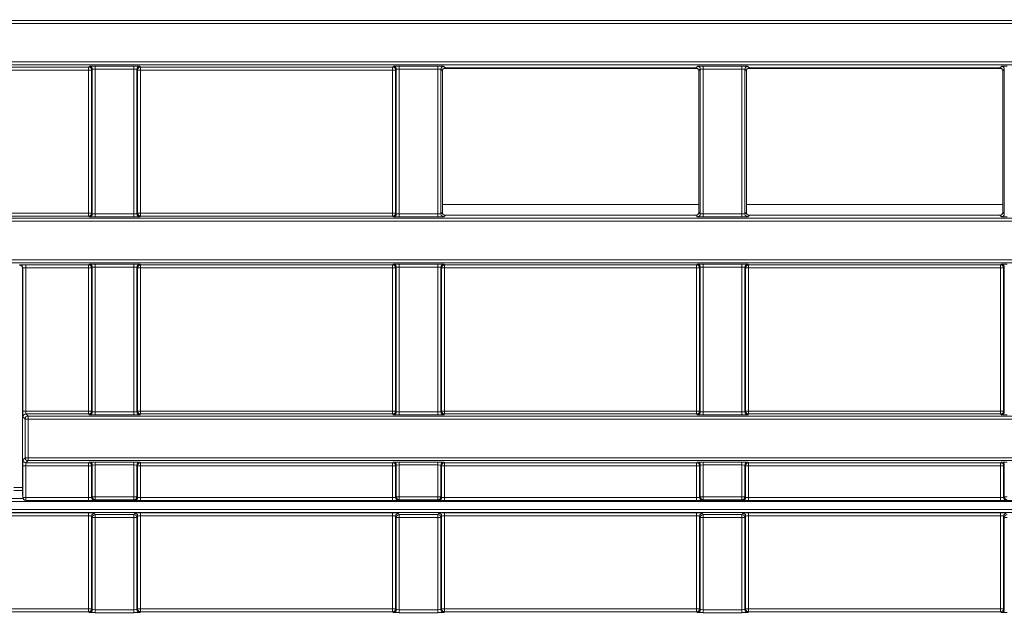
# Model space of a CAD drawing. Header units: millimetres. Extents: x 0 to 1118, y 0 to 864.
# Tile 108 of 248: x 293 to 309, y 446 to 456. Entities that reach past the tile are written whole.
import ezdxf

# ---------------------------------------------------------------- set-up
doc = ezdxf.new("R2010")
doc.units = ezdxf.units.MM
doc.styles.add('SLDTEXTSTYLE3', font='TXT', dxfattribs={"width": 0.605})
doc.dimstyles.new('SLDDIMSTYLE1', dxfattribs={"dimtxt": 3.175, "dimasz": 3.302, "dimexe": 0, "dimexo": 0.0625, "dimgap": 0.79375, "dimtad": 0, "dimtih": 1, "dimtoh": 1, "dimdec": 1, "dimlfac": 4, "dimrnd": 1e-09, "dimzin": 12, "dimdsep": 46, "dimtxsty": 'SLDTEXTSTYLE3', "dimsah": 1, "dimcen": 0.09, "dimadec": 0, "dimazin": 3, "dimtfac": 1, "dimtofl": 0, "dimtmove": 0, "dimatfit": 3, "dimfxl": 1, "dimfrac": 2, "dimtolj": 1, "dimtzin": 12, "dimarcsym": 0})

# ---------------------------------------------------------------- blocks, each defined once
blk = doc.blocks.new('_D')
at = {"color": 7, "linetype": 'Continuous', "lineweight": 0}
for p, q in [((289.561, 466.355), (439.976, 466.355)), ((438.376, 466.355), (438.376, 449.404)), ((438.376, 427.58), (438.376, 444.531)), ((376.919, 427.58), (439.976, 427.58))]:
    blk.add_line(p, q, dxfattribs=at)
for points in [[(438.376, 466.355), (437.868, 463.053), (438.884, 463.053)], [(438.376, 427.58), (438.884, 430.882), (437.868, 430.882)]]:
    blk.add_solid(points, dxfattribs=at)
at = {"color": 7, "linetype": 'Continuous', "lineweight": 0, "insert": (432.919, 448.624), "char_height": 3.175, "attachment_point": 1, "style": 'SLDTEXTSTYLE3'}
blk.add_mtext('155.1', dxfattribs=at)

msp = doc.modelspace()

# ---------------------------------------------------------------- linework, layer by layer
at = {"color": 7, "linetype": 'Continuous', "lineweight": 15}
for p, q in [((290.369, 455.697), (344.898, 455.697)), ((344.898, 455.647), (290.369, 455.647)), ((291.743, 454.996), (344.898, 454.996)), ((344.898, 454.946), (291.922, 454.946)), ((292.026, 454.91), (293.682, 454.91)), ((293.682, 454.86), (292.124, 454.86)), ((293.682, 454.91), (293.694, 454.922)), ((293.682, 454.91), (293.682, 454.86)), ((293.732, 454.86), (293.682, 454.86)), ((293.682, 452.447), (293.682, 454.86)), ((293.744, 454.872), (293.732, 454.86)), ((293.732, 454.86), (293.732, 452.447)), ((293.744, 452.435), (293.744, 454.872)), ((293.794, 454.923), (294.445, 454.923)), ((293.794, 454.923), (293.794, 454.873)), ((294.445, 454.873), (293.794, 454.873)), ((293.794, 454.873), (293.794, 452.434)), ((294.445, 454.923), (294.445, 454.873)), ((294.445, 452.434), (294.445, 454.873)), ((294.495, 454.872), (294.495, 452.435)), ((294.507, 454.86), (294.495, 454.872)), ((294.507, 452.447), (294.507, 454.86)), ((294.557, 454.86), (294.507, 454.86)), ((294.545, 454.922), (294.557, 454.91)), ((294.557, 454.91), (298.807, 454.91)), ((294.557, 454.86), (294.557, 454.91)), ((294.557, 454.86), (294.557, 452.447)), ((298.807, 454.86), (294.557, 454.86)), ((298.807, 454.91), (298.819, 454.922)), ((298.807, 454.86), (298.807, 454.91)), ((298.807, 452.447), (298.807, 454.86)), ((298.857, 454.86), (298.807, 454.86)), ((298.869, 454.872), (298.857, 454.86)), ((298.857, 454.86), (298.857, 452.447)), ((298.869, 452.435), (298.869, 454.872)), ((298.919, 454.923), (299.57, 454.923)), ((298.919, 454.873), (298.919, 454.923)), ((299.57, 454.873), (298.919, 454.873)), ((298.919, 454.873), (298.919, 452.434)), ((299.57, 454.873), (299.57, 454.923)), ((299.57, 452.434), (299.57, 454.873)), ((299.62, 454.872), (299.62, 452.435)), ((299.646, 454.846), (299.62, 454.872)), ((299.646, 452.461), (299.646, 454.846)), ((299.662, 454.883), (303.952, 454.883)), ((299.67, 454.922), (299.696, 454.896)), ((299.696, 454.896), (303.918, 454.896)), ((303.918, 454.896), (303.944, 454.922)), ((303.994, 454.872), (303.968, 454.846)), ((303.968, 454.846), (303.968, 452.461)), ((303.994, 452.435), (303.994, 454.872)), ((304.044, 454.923), (304.695, 454.923)), ((304.044, 454.923), (304.044, 454.873)), ((304.695, 454.873), (304.044, 454.873)), ((304.044, 454.873), (304.044, 452.434)), ((304.695, 454.923), (304.695, 454.873)), ((304.695, 452.434), (304.695, 454.873)), ((304.745, 454.872), (304.745, 452.435)), ((304.771, 454.846), (304.745, 454.872)), ((304.771, 452.461), (304.771, 454.846)), ((304.787, 454.883), (309.077, 454.883)), ((304.795, 454.922), (304.821, 454.896)), ((304.821, 454.896), (309.043, 454.896)), ((309.043, 454.896), (309.069, 454.922)), ((309.119, 454.872), (309.093, 454.846)), ((309.093, 454.846), (309.093, 452.461)), ((309.119, 452.435), (309.119, 454.872)), ((291.922, 452.361), (342.933, 452.361)), ((293.682, 452.397), (292.026, 452.397)), ((292.124, 452.447), (293.682, 452.447)), ((293.682, 452.447), (293.682, 452.397)), ((293.732, 452.447), (293.682, 452.447)), ((293.694, 452.385), (293.682, 452.397)), ((293.732, 452.447), (293.744, 452.435)), ((293.794, 452.434), (293.794, 452.384)), ((293.794, 452.434), (294.445, 452.434)), ((294.445, 452.384), (293.794, 452.384)), ((294.445, 452.434), (294.445, 452.384)), ((294.495, 452.435), (294.507, 452.447)), ((294.557, 452.447), (294.507, 452.447)), ((294.557, 452.397), (294.545, 452.385)), ((294.557, 452.397), (294.557, 452.447)), ((294.557, 452.447), (298.807, 452.447)), ((298.807, 452.397), (294.557, 452.397)), ((298.807, 452.397), (298.807, 452.447)), ((298.857, 452.447), (298.807, 452.447)), ((298.819, 452.385), (298.807, 452.397)), ((298.857, 452.447), (298.869, 452.435)), ((298.919, 452.384), (298.919, 452.434)), ((298.919, 452.434), (299.57, 452.434)), ((299.57, 452.384), (298.919, 452.384)), ((299.57, 452.384), (299.57, 452.434)), ((299.62, 452.435), (299.646, 452.461)), ((299.696, 452.411), (299.67, 452.385)), ((299.696, 452.411), (303.918, 452.411)), ((303.944, 452.385), (303.918, 452.411)), ((303.968, 452.461), (303.994, 452.435)), ((304.044, 452.434), (304.695, 452.434)), ((304.044, 452.434), (304.044, 452.384)), ((304.695, 452.384), (304.044, 452.384)), ((304.695, 452.434), (304.695, 452.384)), ((304.745, 452.435), (304.771, 452.461)), ((304.821, 452.411), (304.795, 452.385)), ((304.821, 452.411), (309.043, 452.411)), ((309.069, 452.385), (309.043, 452.411)), ((309.093, 452.461), (309.119, 452.435)), ((342.933, 452.311), (291.743, 452.311)), ((290.369, 451.66), (342.933, 451.66)), ((342.933, 451.61), (290.369, 451.61)), ((292.519, 451.569), (292.523, 451.573)), ((292.573, 451.523), (292.569, 451.519)), ((292.569, 447.724), (292.569, 451.519)), ((292.573, 449.111), (292.573, 451.523)), ((292.623, 451.574), (293.682, 451.574)), ((292.623, 451.524), (292.623, 451.574)), ((293.682, 451.524), (292.623, 451.524)), ((292.623, 451.524), (292.623, 449.111)), ((293.682, 451.574), (293.694, 451.586)), ((293.682, 451.524), (293.682, 451.574)), ((293.732, 451.524), (293.682, 451.524)), ((293.682, 449.111), (293.682, 451.524)), ((293.744, 451.536), (293.732, 451.524)), ((293.732, 451.524), (293.732, 449.111)), ((293.744, 449.099), (293.744, 451.536)), ((293.794, 451.587), (294.445, 451.587)), ((293.794, 451.537), (293.794, 451.587)), ((294.445, 451.537), (293.794, 451.537)), ((293.794, 451.537), (293.794, 449.098)), ((294.445, 451.537), (294.445, 451.587)), ((294.445, 449.098), (294.445, 451.537)), ((294.495, 451.536), (294.495, 449.099)), ((294.507, 451.524), (294.495, 451.536)), ((294.507, 449.111), (294.507, 451.524)), ((294.557, 451.524), (294.507, 451.524)), ((294.545, 451.586), (294.557, 451.574)), ((294.557, 451.574), (298.807, 451.574)), ((294.557, 451.524), (294.557, 451.574)), ((298.807, 451.524), (294.557, 451.524)), ((294.557, 451.524), (294.557, 449.111)), ((298.807, 451.574), (298.819, 451.586)), ((298.807, 451.524), (298.807, 451.574)), ((298.857, 451.524), (298.807, 451.524)), ((298.807, 449.111), (298.807, 451.524)), ((298.869, 451.536), (298.857, 451.524)), ((298.857, 451.524), (298.857, 449.111)), ((298.869, 449.099), (298.869, 451.536)), ((298.919, 451.587), (299.57, 451.587)), ((298.919, 451.537), (298.919, 451.587)), ((299.57, 451.537), (298.919, 451.537)), ((298.919, 451.537), (298.919, 449.098)), ((299.57, 451.537), (299.57, 451.587)), ((299.57, 449.098), (299.57, 451.537)), ((299.62, 451.536), (299.62, 449.099)), ((299.632, 451.524), (299.62, 451.536)), ((299.632, 449.111), (299.632, 451.524)), ((299.682, 451.524), (299.632, 451.524)), ((299.67, 451.586), (299.682, 451.574)), ((299.682, 451.574), (303.932, 451.574)), ((299.682, 451.524), (299.682, 451.574)), ((303.932, 451.524), (299.682, 451.524)), ((299.682, 451.524), (299.682, 449.111)), ((303.932, 451.574), (303.944, 451.586)), ((303.932, 451.524), (303.932, 451.574)), ((303.932, 449.111), (303.932, 451.524)), ((303.982, 451.524), (303.932, 451.524)), ((303.994, 451.536), (303.982, 451.524)), ((303.982, 451.524), (303.982, 449.111)), ((303.994, 449.099), (303.994, 451.536)), ((304.044, 451.587), (304.695, 451.587)), ((304.044, 451.537), (304.044, 451.587)), ((304.695, 451.537), (304.044, 451.537)), ((304.044, 451.537), (304.044, 449.098)), ((304.695, 451.537), (304.695, 451.587)), ((304.695, 449.098), (304.695, 451.537)), ((304.745, 451.536), (304.745, 449.099)), ((304.757, 451.524), (304.745, 451.536)), ((304.757, 449.111), (304.757, 451.524)), ((304.807, 451.524), (304.757, 451.524)), ((304.795, 451.586), (304.807, 451.574)), ((304.807, 451.574), (309.057, 451.574)), ((304.807, 451.524), (304.807, 451.574)), ((304.807, 451.524), (304.807, 449.111)), ((309.057, 451.524), (304.807, 451.524)), ((309.057, 451.574), (309.069, 451.586)), ((309.057, 451.524), (309.057, 451.574)), ((309.057, 449.111), (309.057, 451.524)), ((309.107, 451.524), (309.057, 451.524)), ((309.119, 451.536), (309.107, 451.524)), ((309.107, 451.524), (309.107, 449.111)), ((309.119, 449.099), (309.119, 451.536)), ((292.623, 449.111), (292.573, 449.111)), ((292.61, 448.975), (292.575, 449.011)), ((292.623, 449.111), (293.682, 449.111)), ((292.625, 449.061), (292.66, 449.025)), ((293.682, 449.061), (292.625, 449.061)), ((292.66, 449.025), (292.66, 448.975)), ((292.66, 449.025), (342.933, 449.025)), ((293.682, 449.061), (293.682, 449.111)), ((293.732, 449.111), (293.682, 449.111)), ((293.694, 449.049), (293.682, 449.061)), ((293.732, 449.111), (293.744, 449.099)), ((293.794, 449.048), (293.794, 449.098)), ((293.794, 449.098), (294.445, 449.098)), ((294.445, 449.048), (293.794, 449.048)), ((294.445, 449.048), (294.445, 449.098)), ((294.495, 449.099), (294.507, 449.111)), ((294.557, 449.111), (294.507, 449.111)), ((294.557, 449.061), (294.545, 449.049)), ((294.557, 449.061), (294.557, 449.111)), ((294.557, 449.111), (298.807, 449.111)), ((298.807, 449.061), (294.557, 449.061)), ((298.807, 449.061), (298.807, 449.111)), ((298.857, 449.111), (298.807, 449.111)), ((298.819, 449.049), (298.807, 449.061)), ((298.857, 449.111), (298.869, 449.099)), ((298.919, 449.048), (298.919, 449.098)), ((298.919, 449.098), (299.57, 449.098)), ((299.57, 449.048), (298.919, 449.048)), ((299.57, 449.048), (299.57, 449.098)), ((299.62, 449.099), (299.632, 449.111)), ((299.682, 449.111), (299.632, 449.111)), ((299.682, 449.061), (299.67, 449.049)), ((299.682, 449.061), (299.682, 449.111)), ((299.682, 449.111), (303.932, 449.111)), ((303.932, 449.061), (299.682, 449.061)), ((303.932, 449.061), (303.932, 449.111)), ((303.982, 449.111), (303.932, 449.111)), ((303.944, 449.049), (303.932, 449.061)), ((303.982, 449.111), (303.994, 449.099)), ((304.044, 449.048), (304.044, 449.098)), ((304.044, 449.098), (304.695, 449.098)), ((304.695, 449.048), (304.044, 449.048)), ((304.695, 449.048), (304.695, 449.098)), ((304.745, 449.099), (304.757, 449.111)), ((304.807, 449.111), (304.757, 449.111)), ((304.807, 449.061), (304.795, 449.049)), ((304.807, 449.061), (304.807, 449.111)), ((304.807, 449.111), (309.057, 449.111)), ((309.057, 449.061), (304.807, 449.061)), ((309.057, 449.061), (309.057, 449.111)), ((309.107, 449.111), (309.057, 449.111)), ((309.069, 449.049), (309.057, 449.061)), ((309.107, 449.111), (309.119, 449.099)), ((292.66, 448.975), (292.61, 448.975)), ((292.61, 448.324), (292.61, 448.975)), ((292.66, 448.975), (292.66, 448.324)), ((342.933, 448.975), (292.66, 448.975)), ((292.573, 447.653), (292.573, 448.188)), ((292.573, 448.188), (292.623, 448.188)), ((292.575, 448.288), (292.61, 448.324)), ((292.61, 448.324), (292.66, 448.324)), ((293.682, 448.188), (292.623, 448.188)), ((292.623, 448.188), (292.623, 447.653)), ((292.66, 448.274), (292.625, 448.238)), ((292.625, 448.238), (293.682, 448.238)), ((292.66, 448.324), (292.66, 448.274)), ((292.66, 448.324), (342.933, 448.324)), ((342.933, 448.274), (292.66, 448.274)), ((293.682, 448.238), (293.694, 448.25)), ((293.682, 448.188), (293.682, 448.238)), ((293.682, 448.188), (293.732, 448.188)), ((293.682, 447.653), (293.682, 448.188)), ((293.744, 448.2), (293.732, 448.188)), ((293.732, 448.188), (293.732, 447.655)), ((293.744, 447.666), (293.744, 448.2)), ((293.794, 448.251), (294.445, 448.251)), ((293.794, 448.201), (293.794, 448.251)), ((294.445, 448.201), (293.794, 448.201)), ((293.794, 448.201), (293.794, 447.666)), ((294.445, 448.201), (294.445, 448.251)), ((294.445, 447.666), (294.445, 448.201)), ((294.495, 448.2), (294.495, 447.666)), ((294.507, 448.188), (294.495, 448.2)), ((294.507, 447.655), (294.507, 448.188)), ((294.507, 448.188), (294.557, 448.188)), ((294.545, 448.25), (294.557, 448.238)), ((294.557, 448.238), (298.807, 448.238)), ((294.557, 448.188), (294.557, 448.238)), ((298.807, 448.188), (294.557, 448.188)), ((294.557, 448.188), (294.557, 447.653)), ((298.807, 448.238), (298.819, 448.25)), ((298.807, 448.188), (298.807, 448.238)), ((298.807, 448.188), (298.857, 448.188)), ((298.807, 447.653), (298.807, 448.188)), ((298.869, 448.2), (298.857, 448.188)), ((298.857, 448.188), (298.857, 447.655)), ((298.869, 447.666), (298.869, 448.2)), ((298.919, 448.251), (299.57, 448.251)), ((298.919, 448.201), (298.919, 448.251)), ((299.57, 448.201), (298.919, 448.201)), ((298.919, 448.201), (298.919, 447.666)), ((299.57, 448.201), (299.57, 448.251)), ((299.57, 447.666), (299.57, 448.201)), ((299.62, 448.2), (299.62, 447.666)), ((299.632, 448.188), (299.62, 448.2)), ((299.632, 447.655), (299.632, 448.188)), ((299.632, 448.188), (299.682, 448.188)), ((299.67, 448.25), (299.682, 448.238)), ((299.682, 448.238), (303.932, 448.238)), ((299.682, 448.188), (299.682, 448.238)), ((303.932, 448.188), (299.682, 448.188)), ((299.682, 448.188), (299.682, 447.653)), ((303.932, 448.238), (303.944, 448.25)), ((303.932, 448.188), (303.932, 448.238)), ((303.932, 448.188), (303.982, 448.188)), ((303.932, 447.653), (303.932, 448.188)), ((303.994, 448.2), (303.982, 448.188)), ((303.982, 448.188), (303.982, 447.655)), ((303.994, 447.666), (303.994, 448.2)), ((304.044, 448.251), (304.695, 448.251)), ((304.044, 448.201), (304.044, 448.251)), ((304.695, 448.201), (304.044, 448.201)), ((304.044, 448.201), (304.044, 447.666)), ((304.695, 448.201), (304.695, 448.251)), ((304.695, 447.666), (304.695, 448.201)), ((304.745, 448.2), (304.745, 447.666)), ((304.757, 448.188), (304.745, 448.2)), ((304.757, 447.655), (304.757, 448.188)), ((304.757, 448.188), (304.807, 448.188)), ((304.795, 448.25), (304.807, 448.238)), ((304.807, 448.238), (309.057, 448.238)), ((304.807, 448.188), (304.807, 448.238)), ((309.057, 448.188), (304.807, 448.188)), ((304.807, 448.188), (304.807, 447.653)), ((309.057, 448.238), (309.069, 448.25)), ((309.057, 448.188), (309.057, 448.238)), ((309.057, 448.188), (309.107, 448.188)), ((309.057, 447.653), (309.057, 448.188)), ((309.119, 448.2), (309.107, 448.188)), ((309.107, 448.188), (309.107, 447.655)), ((309.119, 447.666), (309.119, 448.2)), ((292.569, 447.724), (292.571, 447.651)), ((343.21, 447.584), (292.275, 447.584)), ((292.571, 447.651), (292.573, 447.653)), ((292.573, 447.653), (292.623, 447.653)), ((292.623, 447.603), (292.622, 447.602)), ((292.622, 447.602), (343.242, 447.602)), ((292.623, 447.603), (292.623, 447.653)), ((292.623, 447.653), (293.682, 447.653)), ((293.682, 447.603), (292.623, 447.603)), ((293.682, 447.603), (293.682, 447.653)), ((293.732, 447.655), (293.744, 447.666)), ((293.744, 447.666), (293.794, 447.666)), ((293.794, 447.616), (293.782, 447.605)), ((293.794, 447.666), (294.445, 447.666)), ((293.794, 447.616), (293.794, 447.666)), ((294.445, 447.616), (293.794, 447.616)), ((294.445, 447.666), (294.495, 447.666)), ((294.445, 447.616), (294.445, 447.666)), ((294.457, 447.605), (294.445, 447.616)), ((294.495, 447.666), (294.507, 447.655)), ((294.557, 447.603), (294.557, 447.653)), ((294.557, 447.653), (298.807, 447.653)), ((298.807, 447.603), (294.557, 447.603)), ((298.807, 447.603), (298.807, 447.653)), ((298.857, 447.655), (298.869, 447.666)), ((298.869, 447.666), (298.919, 447.666)), ((298.919, 447.616), (298.907, 447.605)), ((298.919, 447.616), (298.919, 447.666)), ((298.919, 447.666), (299.57, 447.666)), ((299.57, 447.616), (298.919, 447.616)), ((299.57, 447.666), (299.62, 447.666)), ((299.57, 447.616), (299.57, 447.666)), ((299.582, 447.605), (299.57, 447.616)), ((299.62, 447.666), (299.632, 447.655)), ((299.682, 447.603), (299.682, 447.653)), ((299.682, 447.653), (303.932, 447.653)), ((303.932, 447.603), (299.682, 447.603)), ((303.932, 447.603), (303.932, 447.653)), ((303.982, 447.655), (303.994, 447.666)), ((303.994, 447.666), (304.044, 447.666)), ((304.044, 447.616), (304.032, 447.605)), ((304.044, 447.616), (304.044, 447.666)), ((304.044, 447.666), (304.695, 447.666)), ((304.695, 447.616), (304.044, 447.616)), ((304.695, 447.616), (304.695, 447.666)), ((304.695, 447.666), (304.745, 447.666)), ((304.707, 447.605), (304.695, 447.616)), ((304.745, 447.666), (304.757, 447.655)), ((304.807, 447.603), (304.807, 447.653)), ((304.807, 447.653), (309.057, 447.653)), ((309.057, 447.603), (304.807, 447.603)), ((309.057, 447.603), (309.057, 447.653)), ((309.107, 447.655), (309.119, 447.666)), ((309.119, 447.666), (309.169, 447.666)), ((292.27, 447.392), (293.682, 447.392)), ((292.275, 447.448), (343.446, 447.448)), ((343.446, 447.398), (292.275, 447.398)), ((293.682, 447.392), (293.682, 447.342)), ((293.782, 447.389), (293.794, 447.366)), ((293.794, 447.366), (293.794, 447.316)), ((293.794, 447.366), (294.445, 447.366)), ((294.445, 447.366), (294.457, 447.389)), ((294.445, 447.366), (294.445, 447.316)), ((294.557, 447.392), (298.807, 447.392)), ((294.557, 447.342), (294.557, 447.392)), ((298.807, 447.342), (298.807, 447.392)), ((298.907, 447.389), (298.919, 447.366)), ((298.919, 447.366), (298.919, 447.316)), ((298.919, 447.366), (299.57, 447.366)), ((299.57, 447.366), (299.582, 447.389)), ((299.57, 447.366), (299.57, 447.316)), ((299.682, 447.392), (303.932, 447.392)), ((299.682, 447.342), (299.682, 447.392)), ((303.932, 447.342), (303.932, 447.392)), ((304.032, 447.389), (304.044, 447.366)), ((304.044, 447.366), (304.695, 447.366)), ((304.044, 447.366), (304.044, 447.316)), ((304.695, 447.366), (304.707, 447.389)), ((304.695, 447.366), (304.695, 447.316)), ((304.807, 447.392), (309.057, 447.392)), ((304.807, 447.342), (304.807, 447.392)), ((309.057, 447.342), (309.057, 447.392)), ((293.682, 447.342), (292.27, 447.342)), ((293.682, 445.774), (293.682, 447.342)), ((293.744, 447.316), (293.732, 447.339)), ((293.732, 447.339), (293.732, 445.774)), ((293.744, 445.763), (293.744, 447.316)), ((293.794, 447.316), (293.744, 447.316)), ((294.445, 447.316), (293.794, 447.316)), ((293.794, 447.316), (293.794, 445.761)), ((294.445, 445.761), (294.445, 447.316)), ((294.495, 447.316), (294.445, 447.316)), ((294.507, 447.339), (294.495, 447.316)), ((294.495, 447.316), (294.495, 445.763)), ((294.507, 445.774), (294.507, 447.339)), ((294.557, 447.342), (294.557, 445.774)), ((298.807, 447.342), (294.557, 447.342)), ((298.807, 445.774), (298.807, 447.342)), ((298.869, 447.316), (298.857, 447.339)), ((298.857, 447.339), (298.857, 445.774)), ((298.919, 447.316), (298.869, 447.316)), ((298.869, 445.763), (298.869, 447.316)), ((299.57, 447.316), (298.919, 447.316)), ((298.919, 447.316), (298.919, 445.761)), ((299.57, 445.761), (299.57, 447.316)), ((299.62, 447.316), (299.57, 447.316)), ((299.632, 447.339), (299.62, 447.316)), ((299.62, 447.316), (299.62, 445.763)), ((299.632, 445.774), (299.632, 447.339)), ((299.682, 447.342), (299.682, 445.774)), ((303.932, 447.342), (299.682, 447.342)), ((303.932, 445.774), (303.932, 447.342)), ((303.994, 447.316), (303.982, 447.339)), ((303.982, 447.339), (303.982, 445.774)), ((303.994, 445.763), (303.994, 447.316)), ((304.044, 447.316), (303.994, 447.316)), ((304.695, 447.316), (304.044, 447.316)), ((304.044, 447.316), (304.044, 445.761)), ((304.745, 447.316), (304.695, 447.316)), ((304.695, 445.761), (304.695, 447.316)), ((304.757, 447.339), (304.745, 447.316)), ((304.745, 447.316), (304.745, 445.763)), ((304.757, 445.774), (304.757, 447.339)), ((304.807, 447.342), (304.807, 445.774)), ((309.057, 447.342), (304.807, 447.342)), ((309.057, 445.774), (309.057, 447.342)), ((309.119, 447.316), (309.107, 447.339)), ((309.107, 447.339), (309.107, 445.774)), ((309.169, 447.316), (309.119, 447.316)), ((309.119, 445.763), (309.119, 447.316)), ((289.432, 445.774), (293.682, 445.774)), ((293.682, 445.724), (289.432, 445.724)), ((293.682, 445.724), (293.682, 445.774)), ((293.682, 445.774), (293.732, 445.774)), ((293.694, 445.713), (293.682, 445.724)), ((293.732, 445.774), (293.744, 445.763)), ((293.794, 445.761), (294.445, 445.761)), ((293.794, 445.761), (293.794, 445.711)), ((294.445, 445.711), (293.794, 445.711)), ((294.445, 445.761), (294.445, 445.711)), ((294.495, 445.763), (294.507, 445.774)), ((294.507, 445.774), (294.557, 445.774)), ((294.557, 445.724), (294.545, 445.713)), ((294.557, 445.774), (294.557, 445.724)), ((294.557, 445.774), (298.807, 445.774)), ((298.807, 445.724), (294.557, 445.724)), ((298.807, 445.724), (298.807, 445.774)), ((298.807, 445.774), (298.857, 445.774)), ((298.819, 445.713), (298.807, 445.724)), ((298.857, 445.774), (298.869, 445.763)), ((298.919, 445.761), (299.57, 445.761)), ((298.919, 445.761), (298.919, 445.711)), ((299.57, 445.711), (298.919, 445.711)), ((299.57, 445.761), (299.57, 445.711)), ((299.62, 445.763), (299.632, 445.774)), ((299.632, 445.774), (299.682, 445.774)), ((299.682, 445.724), (299.67, 445.713)), ((299.682, 445.774), (299.682, 445.724)), ((299.682, 445.774), (303.932, 445.774)), ((303.932, 445.724), (299.682, 445.724)), ((303.932, 445.724), (303.932, 445.774)), ((303.932, 445.774), (303.982, 445.774)), ((303.944, 445.713), (303.932, 445.724)), ((303.982, 445.774), (303.994, 445.763)), ((304.044, 445.761), (304.044, 445.711)), ((304.044, 445.761), (304.695, 445.761)), ((304.695, 445.711), (304.044, 445.711)), ((304.695, 445.761), (304.695, 445.711)), ((304.745, 445.763), (304.757, 445.774)), ((304.757, 445.774), (304.807, 445.774)), ((304.807, 445.724), (304.795, 445.713)), ((304.807, 445.774), (304.807, 445.724)), ((304.807, 445.774), (309.057, 445.774)), ((309.057, 445.724), (304.807, 445.724)), ((309.057, 445.724), (309.057, 445.774)), ((309.057, 445.774), (309.107, 445.774)), ((309.069, 445.713), (309.057, 445.724)), ((309.107, 445.774), (309.119, 445.763))]:
    msp.add_line(p, q, dxfattribs=at)
at = {"color": 9, "linetype": 'Continuous', "lineweight": 15}
for p, q in [((299.646, 452.594), (303.968, 452.594)), ((304.771, 452.594), (309.093, 452.594)), ((292.418, 447.823), (292.569, 447.823)), ((292.569, 447.773), (292.418, 447.773)), ((292.279, 447.634), (292.574, 447.634))]:
    msp.add_line(p, q, dxfattribs=at)
at = {"color": 7, "linetype": 'Continuous', "lineweight": 15}
for centre, start, end in [((293.682, 454.86), 0.0192, 89.9818), ((293.694, 454.872), 0.0182, 89.9808), ((294.545, 454.872), 90.0192, 179.9808), ((294.557, 454.86), 90.0208, 179.9792), ((298.807, 454.86), 0.0208, 89.9792), ((298.819, 454.872), 0.0197, 89.9803), ((299.67, 454.872), 90.0182, 179.9818), ((303.944, 454.872), 0.0189, 89.9811), ((304.795, 454.872), 90.0195, 179.9805), ((309.069, 454.872), 0.0192, 89.9806), ((293.682, 452.447), 270.0171, 359.9808), ((293.694, 452.435), 270.0208, 359.9803), ((294.545, 452.435), 180.0208, 269.9792), ((294.557, 452.447), 180.0208, 269.9803), ((298.807, 452.447), 270.0197, 359.9792), ((298.819, 452.435), 270.0212, 359.9788), ((299.67, 452.435), 180.0197, 269.9803), ((303.944, 452.435), 270.0205, 359.9795), ((304.795, 452.435), 180.021, 269.979), ((309.069, 452.435), 270.0209, 359.9793), ((292.523, 451.523), 0.0197, 89.9814), ((293.682, 451.524), 0.0192, 89.9818), ((293.694, 451.536), 0.0182, 89.9808), ((294.545, 451.536), 90.0192, 179.9808), ((294.557, 451.524), 90.0208, 179.9792), ((298.807, 451.524), 0.0208, 89.9792), ((298.819, 451.536), 0.0197, 89.9803), ((299.67, 451.536), 90.0182, 179.9818), ((299.682, 451.524), 90.0203, 179.9797), ((303.932, 451.524), 0.0205, 89.9795), ((303.944, 451.536), 0.0189, 89.9811), ((304.795, 451.536), 90.0195, 179.9805), ((304.807, 451.524), 90.0208, 179.9792), ((309.057, 451.524), 0.0204, 89.9796), ((309.069, 451.536), 0.0192, 89.9806), ((292.625, 449.011), 90.0223, 179.9799), ((292.66, 448.975), 90.0192, 179.9829), ((293.682, 449.111), 270.0171, 359.9808), ((293.694, 449.099), 270.0223, 359.9799), ((294.545, 449.099), 180.0212, 269.9777), ((294.557, 449.111), 180.0208, 269.9803), ((298.807, 449.111), 270.0197, 359.9792), ((298.819, 449.099), 270.0227, 359.9783), ((299.67, 449.099), 180.0201, 269.9788), ((299.682, 449.111), 180.0203, 269.9808), ((303.932, 449.111), 270.0195, 359.9795), ((303.944, 449.099), 270.022, 359.9791), ((304.795, 449.099), 180.0214, 269.9775), ((304.807, 449.111), 180.0208, 269.9803), ((309.057, 449.111), 270.0194, 359.9796), ((309.069, 449.099), 270.0224, 359.9788), ((292.625, 448.288), 180.0171, 269.9808), ((292.66, 448.324), 180.0192, 269.9808), ((293.682, 448.188), 0.0192, 89.9829), ((293.694, 448.2), 0.0201, 89.9777), ((294.545, 448.2), 90.0223, 179.9788), ((294.557, 448.188), 90.0197, 179.9792), ((298.807, 448.188), 0.0208, 89.9803), ((298.819, 448.2), 0.0217, 89.9773), ((299.67, 448.2), 90.0212, 179.9799), ((299.682, 448.188), 90.0192, 179.9797), ((303.932, 448.188), 0.0205, 89.9805), ((303.944, 448.2), 0.0209, 89.978), ((304.795, 448.2), 90.0225, 179.9786), ((304.807, 448.188), 90.0197, 179.9792), ((309.057, 448.188), 0.0204, 89.9806), ((309.069, 448.2), 0.0212, 89.9776), ((292.623, 447.653), 180.0192, 269.9808), ((293.782, 447.655), 180.0192, 269.9808), ((293.794, 447.666), 180.0232, 269.9768), ((294.445, 447.666), 270.0227, 359.9783), ((294.457, 447.655), 270.0197, 359.9792), ((298.907, 447.655), 180.0192, 269.9818), ((298.919, 447.666), 180.0212, 269.9777), ((299.57, 447.666), 270.0227, 359.9783), ((299.582, 447.655), 270.0197, 359.9792), ((304.032, 447.655), 180.02, 269.9811), ((304.044, 447.666), 180.0217, 269.9773), ((304.695, 447.666), 270.0225, 359.9786), ((304.707, 447.655), 270.0189, 359.98), ((309.157, 447.655), 180.0203, 269.9807), ((309.169, 447.666), 180.0213, 269.9775), ((293.782, 447.339), 90.0297, 179.9446), ((293.794, 447.316), 90.0285, 179.9437), ((294.445, 447.316), 0.0558, 89.9709), ((294.457, 447.339), 0.0543, 89.9724), ((298.907, 447.339), 90.027, 179.9463), ((298.919, 447.316), 90.0276, 179.9457), ((299.57, 447.316), 0.0558, 89.9709), ((299.582, 447.339), 0.0558, 89.9709), ((304.032, 447.339), 90.0281, 179.9452), ((304.044, 447.316), 90.0284, 179.9449), ((304.695, 447.316), 0.0548, 89.9719), ((304.707, 447.339), 0.0548, 89.9719), ((309.157, 447.339), 90.0282, 179.9452), ((309.169, 447.316), 90.0283, 179.9451), ((293.682, 445.775), 270.0171, 359.9808), ((293.694, 445.763), 270.0214, 359.9807), ((294.545, 445.763), 180.0203, 269.9786), ((294.557, 445.775), 180.0208, 269.9803), ((298.807, 445.775), 270.0197, 359.9792), ((298.819, 445.763), 270.0218, 359.9792), ((299.67, 445.763), 180.0193, 269.9797), ((299.682, 445.775), 180.0203, 269.9808), ((303.932, 445.775), 270.0195, 359.9795), ((303.944, 445.763), 270.0211, 359.98), ((304.795, 445.763), 180.0205, 269.9784), ((304.807, 445.775), 180.0208, 269.9803), ((309.057, 445.775), 270.0194, 359.9796), ((309.069, 445.763), 270.0215, 359.9797)]:
    msp.add_arc(centre, 0.05, start, end, dxfattribs=at)
for centre, major_axis, ratio, start_param, end_param in [((293.794, 454.922), (0.1, 0), 0.017455, 1.570796, 3.124139), ((293.794, 454.872), (0.05, 0), 0.03491, 1.570796, 3.124139), ((294.445, 454.922), (0.1, 0), 0.017455, 0.017453, 1.570796), ((294.445, 454.872), (0.05, 0), 0.03491, 0.017453, 1.570796), ((298.919, 454.922), (0.1, 0), 0.017455, 1.570796, 3.124139), ((298.919, 454.872), (0.05, 0), 0.03491, 1.570796, 3.124139), ((299.57, 454.922), (0.1, 0), 0.017455, 0.017453, 1.570796), ((299.57, 454.872), (0.05, 0), 0.03491, 0.017453, 1.570796), ((299.696, 454.846), (0.0354, -0.0354), 0.999695, 2.356347, 3.926839), ((303.918, 454.846), (0.0354, 0.0354), 0.999695, 5.497939, 7.068431), ((304.044, 454.922), (0.1, 0), 0.017455, 1.570796, 3.124139), ((304.044, 454.872), (0.05, 0), 0.03491, 1.570796, 3.124139), ((304.695, 454.922), (0.1, 0), 0.017455, 0.017453, 1.570796), ((304.695, 454.872), (0.05, 0), 0.03491, 0.017453, 1.570796), ((304.821, 454.846), (0.0354, -0.0354), 0.999695, 2.356347, 3.926839), ((309.043, 454.846), (0.0354, 0.0354), 0.999695, 5.497939, 7.068431), ((309.169, 454.922), (0.1, 0), 0.017455, 1.570796, 3.124139), ((293.794, 452.385), (0.1, 0), 0.017455, 3.159046, 4.712389), ((293.794, 452.435), (0.05, 0), 0.03491, 3.159046, 4.712389), ((294.445, 452.435), (0.05, 0), 0.03491, 4.712389, 6.265732), ((294.445, 452.385), (0.1, 0), 0.017455, 4.712389, 6.265732), ((298.919, 452.385), (0.1, 0), 0.017455, 3.159046, 4.712389), ((298.919, 452.435), (0.05, 0), 0.03491, 3.159046, 4.712389), ((299.57, 452.435), (0.05, 0), 0.03491, 4.712389, 6.265732), ((299.57, 452.385), (0.1, 0), 0.017455, 4.712389, 6.265732), ((299.696, 452.461), (-0.0354, -0.0354), 0.999695, 5.497939, 7.068431), ((303.918, 452.461), (-0.0354, 0.0354), 0.999695, 2.356347, 3.926839), ((304.044, 452.385), (0.1, 0), 0.017455, 3.159046, 4.712389), ((304.044, 452.435), (0.05, 0), 0.03491, 3.159046, 4.712389), ((304.695, 452.435), (0.05, 0), 0.03491, 4.712389, 6.265732), ((304.695, 452.385), (0.1, 0), 0.017455, 4.712389, 6.265732), ((304.821, 452.461), (-0.0354, -0.0354), 0.999695, 5.497939, 7.068431), ((309.043, 452.461), (-0.0354, 0.0354), 0.999695, 2.356347, 3.926839), ((309.169, 452.385), (0.1, 0), 0.017455, 3.159046, 4.712389), ((292.519, 451.519), (-0.0354, -0.0354), 0.999695, 2.356347, 3.926839), ((292.623, 451.573), (0.1, 0), 0.017455, 1.570796, 3.124139), ((292.623, 451.523), (0.05, 0), 0.03491, 1.570796, 3.124139), ((293.794, 451.586), (0.1, 0), 0.017455, 1.570796, 3.124139), ((293.794, 451.536), (0.05, 0), 0.03491, 1.570796, 3.124139), ((294.445, 451.586), (0.1, 0), 0.017455, 0.017453, 1.570796), ((294.445, 451.536), (0.05, 0), 0.03491, 0.017453, 1.570796), ((298.919, 451.586), (0.1, 0), 0.017455, 1.570796, 3.124139), ((298.919, 451.536), (0.05, 0), 0.03491, 1.570796, 3.124139), ((299.57, 451.586), (0.1, 0), 0.017455, 0.017453, 1.570796), ((299.57, 451.536), (0.05, 0), 0.03491, 0.017453, 1.570796), ((304.044, 451.586), (0.1, 0), 0.017455, 1.570796, 3.124139), ((304.044, 451.536), (0.05, 0), 0.03491, 1.570796, 3.124139), ((304.695, 451.586), (0.1, 0), 0.017455, 0.017453, 1.570796), ((304.695, 451.536), (0.05, 0), 0.03491, 0.017453, 1.570796), ((309.169, 451.586), (0.1, 0), 0.017455, 1.570796, 3.124139), ((292.575, 449.111), (0, 0.1), 0.017455, 1.570796, 3.124139), ((292.625, 449.111), (0, 0.05), 0.03491, 1.570796, 3.124139), ((293.794, 449.049), (0.1, 0), 0.017455, 3.159046, 4.712389), ((293.794, 449.099), (0.05, 0), 0.03491, 3.159046, 4.712389), ((294.445, 449.099), (0.05, 0), 0.03491, 4.712389, 6.265732), ((294.445, 449.049), (0.1, 0), 0.017455, 4.712389, 6.265732), ((298.919, 449.049), (0.1, 0), 0.017455, 3.159046, 4.712389), ((298.919, 449.099), (0.05, 0), 0.03491, 3.159046, 4.712389), ((299.57, 449.099), (0.05, 0), 0.03491, 4.712389, 6.265732), ((299.57, 449.049), (0.1, 0), 0.017455, 4.712389, 6.265732), ((304.044, 449.049), (0.1, 0), 0.017455, 3.159046, 4.712389), ((304.044, 449.099), (0.05, 0), 0.03491, 3.159046, 4.712389), ((304.695, 449.099), (0.05, 0), 0.03491, 4.712389, 6.265732), ((304.695, 449.049), (0.1, 0), 0.017455, 4.712389, 6.265732), ((309.169, 449.049), (0.1, 0), 0.017455, 3.159046, 4.712389), ((292.575, 448.188), (0, 0.1), 0.017455, 0.017453, 1.570796), ((292.625, 448.188), (0, 0.05), 0.03491, 0.017453, 1.570796), ((293.794, 448.249), (0.1, 0), 0.017455, 1.570796, 3.124139), ((293.794, 448.199), (0.05, 0), 0.03491, 1.570796, 3.124139), ((294.445, 448.249), (0.1, 0), 0.017455, 0.017453, 1.570796), ((294.445, 448.199), (0.05, 0), 0.03491, 0.017453, 1.570796), ((298.919, 448.249), (0.1, 0), 0.017455, 1.570796, 3.124139), ((298.919, 448.199), (0.05, 0), 0.03491, 1.570796, 3.124139), ((299.57, 448.249), (0.1, 0), 0.017455, 0.017453, 1.570796), ((299.57, 448.199), (0.05, 0), 0.03491, 0.017453, 1.570796), ((304.044, 448.249), (0.1, 0), 0.017455, 1.570796, 3.124139), ((304.044, 448.199), (0.05, 0), 0.03491, 1.570796, 3.124139), ((304.695, 448.249), (0.1, 0), 0.017455, 0.017453, 1.570796), ((304.695, 448.199), (0.05, 0), 0.03491, 0.017453, 1.570796), ((309.169, 448.249), (0.1, 0), 0.017455, 1.570796, 3.124139), ((292.621, 447.651), (0.0465, -0.0188), 0.976036, 3.534368, 5.10486), ((293.682, 447.655), (0.05, 0), 0.03491, 4.712389, 6.265732), ((293.682, 447.605), (0.1, 0), 0.017455, 4.712389, 6.265732), ((294.557, 447.605), (0.1, 0), 0.017455, 3.159046, 4.712389), ((294.557, 447.655), (0.05, 0), 0.03491, 3.159046, 4.712389), ((298.807, 447.655), (0.05, 0), 0.03491, 4.712389, 6.265732), ((298.807, 447.605), (0.1, 0), 0.017455, 4.712389, 6.265732), ((299.682, 447.605), (0.1, 0), 0.017455, 3.159046, 4.712389), ((299.682, 447.655), (0.05, 0), 0.03491, 3.159046, 4.712389), ((303.932, 447.655), (0.05, 0), 0.03491, 4.712389, 6.265732), ((303.932, 447.605), (0.1, 0), 0.017455, 4.712389, 6.265732), ((304.807, 447.605), (0.1, 0), 0.017455, 3.159046, 4.712389), ((304.807, 447.655), (0.05, 0), 0.03491, 3.159046, 4.712389), ((309.057, 447.655), (0.05, 0), 0.03491, 4.712389, 6.265732), ((309.057, 447.605), (0.1, 0), 0.017455, 4.712389, 6.265732), ((293.682, 447.389), (0.1, 0), 0.034921, 0.017453, 1.570796), ((294.557, 447.389), (0.1, 0), 0.034921, 1.570796, 3.124139), ((298.807, 447.389), (0.1, 0), 0.034921, 0.017453, 1.570796), ((299.682, 447.389), (0.1, 0), 0.034921, 1.570796, 3.124139), ((303.932, 447.389), (0.1, 0), 0.034921, 0.017453, 1.570796), ((304.807, 447.389), (0.1, 0), 0.034921, 1.570796, 3.124139), ((309.057, 447.389), (0.1, 0), 0.034921, 0.017453, 1.570796), ((293.682, 447.339), (0.05, 0), 0.069842, 0.017453, 1.570796), ((294.557, 447.339), (0.05, 0), 0.069842, 1.570796, 3.124139), ((298.807, 447.339), (0.05, 0), 0.069842, 0.017453, 1.570796), ((299.682, 447.339), (0.05, 0), 0.069842, 1.570796, 3.124139), ((303.932, 447.339), (0.05, 0), 0.069842, 0.017453, 1.570796), ((304.807, 447.339), (0.05, 0), 0.069842, 1.570796, 3.124139), ((309.057, 447.339), (0.05, 0), 0.069842, 0.017453, 1.570796), ((293.794, 445.713), (0.1, 0), 0.017455, 3.159046, 4.712389), ((293.794, 445.763), (0.05, 0), 0.03491, 3.159046, 4.712389), ((294.445, 445.763), (0.05, 0), 0.03491, 4.712389, 6.265732), ((294.445, 445.713), (0.1, 0), 0.017455, 4.712389, 6.265732), ((298.919, 445.713), (0.1, 0), 0.017455, 3.159046, 4.712389), ((298.919, 445.763), (0.05, 0), 0.03491, 3.159046, 4.712389), ((299.57, 445.763), (0.05, 0), 0.03491, 4.712389, 6.265732), ((299.57, 445.713), (0.1, 0), 0.017455, 4.712389, 6.265732), ((304.044, 445.713), (0.1, 0), 0.017455, 3.159046, 4.712389), ((304.044, 445.763), (0.05, 0), 0.03491, 3.159046, 4.712389), ((304.695, 445.763), (0.05, 0), 0.03491, 4.712389, 6.265732), ((304.695, 445.713), (0.1, 0), 0.017455, 4.712389, 6.265732), ((309.169, 445.713), (0.1, 0), 0.017455, 3.159046, 4.712389)]:
    msp.add_ellipse(centre, major_axis=major_axis, ratio=ratio, start_param=start_param, end_param=end_param, dxfattribs=at)

# ---------------------------------------------------------------- dimensions: what is measured, and where the dimension line sits
at = {"color": 7, "linetype": 'Continuous', "lineweight": 0}
dim = msp.add_linear_dim(base=(438.376, 427.58), p1=(287.961, 466.355), p2=(375.319, 427.58), angle=90, dimstyle='SLDDIMSTYLE1', dxfattribs=at)
dim.commit()
dim.dimension.update_dxf_attribs({"geometry": '_D', "text_midpoint": (438.376, 446.967), "dimtype": 160})

doc.saveas('drawing.dxf')
